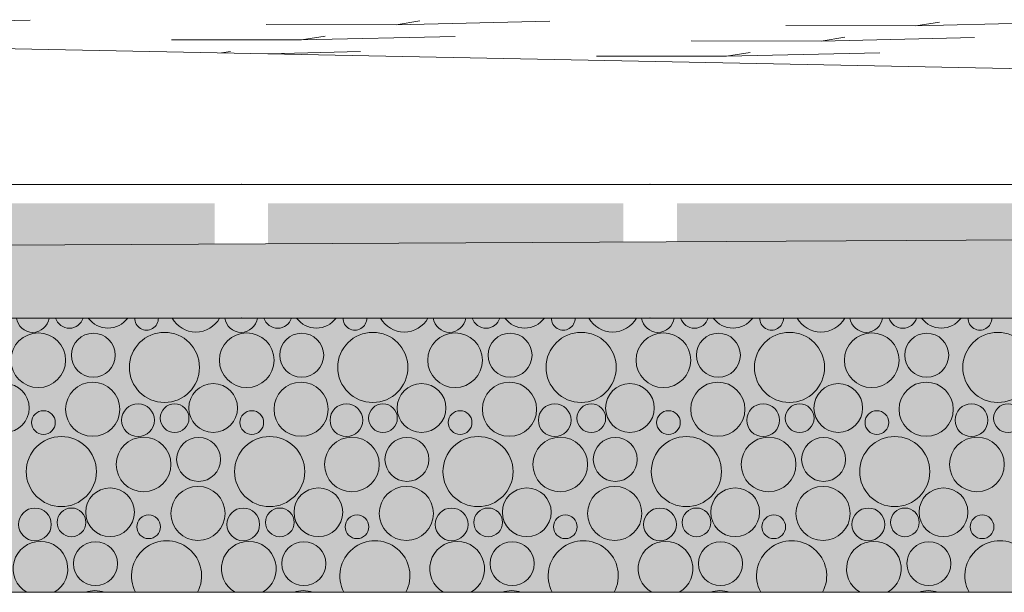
# Model space of a CAD drawing. Header units: millimetres. Extents: x -76432 to -27350, y -300 to 6935.
# Tile 55 of 75: x -32865 to -32349, y -300 to 0. Entities that reach past the tile are written whole.
import ezdxf

# ---------------------------------------------------------------- set-up
doc = ezdxf.new("R2010")
doc.units = ezdxf.units.MM
doc.header["$MEASUREMENT"] = 0
doc.layers.add('Nouveau_Terrain _ Original.Terrain', color=7, linetype='Continuous')
doc.layers.add('Nouveau_VRD _ Voirie 3d.VRD', color=7, linetype='Continuous')

# ---------------------------------------------------------------- blocks, each defined once
blk = doc.blocks.new('Élément de coupe_31')
at = {"layer": 'Nouveau_Terrain _ Original.Terrain', "linetype": 'Continuous', "lineweight": 15, "true_color": 0xf48e54}
h = blk.add_hatch(dxfattribs=at)
h.set_pattern_fill('Terre', color=33, style=0, pattern_type=2)
h.set_pattern_definition([(45, (0, 0), (-137.8858, 137.8858), []), (45, (-45.96, 45.96), (-275.7716, 275.7716), []), (45, (-91.92, 91.92), (-275.7716, 275.7716), []), (135, (-137.886, 137.886), (45.96194, 45.96194), [195, -195])])
h.paths.add_polyline_path([(-45278.93, -182.88), (-48767.24, -201.74), (-53028.52, -224.87), (-58189.71, -253.03), (-64406.44, -287.14), (-66736.01, -300), (-27349.9, -300), (-27349.9, -80.38), (-30347.05, -102.7), (-30687.31, -105.32), (-30979.52, -107.48), (-31257.53, -109.37), (-31550.89, -111.18), (-31862.67, -112.95), (-32189.06, -114.67), (-32526.08, -116.34), (-40248.03, -155.83), (-42463.99, -167.72)])
at = {"layer": 'Nouveau_Terrain _ Original.Terrain', "color": 114, "linetype": 'Continuous', "lineweight": 15, "true_color": 0x00ad56}
for p, q in [((-32939.63, -2.07), (-32859.2, -0.22)), ((-32939.63, -2.07), (-32859.2, -0.22)), ((-32667.51, -2.65), (-32735.54, -2.51)), ((-32667.51, -2.65), (-32735.54, -2.51)), ((-32667.51, -2.65), (-32655.11, -0.66)), ((-32667.51, -2.65), (-32655.11, -0.66)), ((-32667.51, -2.65), (-32587.08, -0.8)), ((-32667.51, -2.65), (-32587.08, -0.8)), ((-32395.39, -3.23), (-32463.42, -3.08)), ((-32395.39, -3.23), (-32463.42, -3.08)), ((-32395.39, -3.23), (-32382.99, -1.24)), ((-32395.39, -3.23), (-32382.99, -1.24)), ((-32395.39, -3.23), (-32314.96, -1.38)), ((-32395.39, -3.23), (-32314.96, -1.38)), ((-32717.09, -10.62), (-32704.7, -8.63)), ((-32717.09, -10.62), (-32704.7, -8.63)), ((-32717.09, -10.62), (-32636.67, -8.77)), ((-32717.09, -10.62), (-32636.67, -8.77)), ((-32444.98, -11.2), (-32432.58, -9.21)), ((-32444.98, -11.2), (-32432.58, -9.21)), ((-32444.98, -11.2), (-32364.55, -9.35)), ((-32444.98, -11.2), (-32364.55, -9.35)), ((-32717.09, -10.62), (-32785.12, -10.48)), ((-32717.09, -10.62), (-32785.12, -10.48)), ((-32444.98, -11.2), (-32513.01, -11.06)), ((-32444.98, -11.2), (-32513.01, -11.06)), ((-32759.04, -17.36), (-32754.28, -16.6)), ((-32759.04, -17.36), (-32754.28, -16.6)), ((-32734.55, -17.85), (-32686.25, -16.74)), ((-32734.55, -17.85), (-32686.25, -16.74)), ((-32494.56, -19.17), (-32562.59, -19.03)), ((-32494.56, -19.17), (-32562.59, -19.03)), ((-32494.56, -19.17), (-32482.17, -17.18)), ((-32494.56, -19.17), (-32482.17, -17.18)), ((-32494.56, -19.17), (-32414.14, -17.32)), ((-32494.56, -19.17), (-32414.14, -17.32))]:
    blk.add_line(p, q, dxfattribs=at)
at = {"layer": 'Nouveau_Terrain _ Original.Terrain', "color": 7, "linetype": 'Continuous', "lineweight": 15, "flags": 128}
for points in [[(-27349.9, -80.38), (-30347.05, -102.7), (-30687.31, -105.32), (-30979.52, -107.48), (-31257.53, -109.37), (-31550.89, -111.18), (-31862.67, -112.95), (-32189.06, -114.67), (-32526.08, -116.34), (-40248.03, -155.83), (-42463.99, -167.72), (-45278.93, -182.88), (-48767.24, -201.74), (-53028.52, -224.87), (-58189.71, -253.03), (-64406.44, -287.14), (-66736.01, -300)], [(-27349.9, -300), (-28357.28, -300), (-28477.28, -300), (-28627.28, -300), (-28747.28, -300), (-29313.09, -300), (-64105.84, -300)]]:
    blk.add_lwpolyline(points, dxfattribs=at)
blk = doc.blocks.new('*X452')
at = {"layer": 'Nouveau_VRD _ Voirie 3d.VRD', "color": 33, "linetype": 'Continuous', "lineweight": 15, "true_color": 0xf48e54}
for centre, radius in [((-32854.89, -178.42), 14.31), ((-32826.08, -175.78), 11.51), ((-32788.84, -182.16), 18.36), ((-32745.77, -178.42), 14.31), ((-32716.96, -175.78), 11.51), ((-32679.73, -182.16), 18.36), ((-32636.66, -178.42), 14.31), ((-32607.85, -175.78), 11.51), ((-32570.62, -182.16), 18.36), ((-32527.55, -178.42), 14.31), ((-32498.74, -175.78), 11.51), ((-32461.51, -182.16), 18.36), ((-32418.44, -178.42), 14.31), ((-32389.63, -175.78), 11.51), ((-32352.39, -182.16), 18.36), ((-32872.42, -203.44), 12.77), ((-32826.38, -204.09), 14.19), ((-32763.31, -203.44), 12.77), ((-32717.27, -204.09), 14.19), ((-32654.2, -203.44), 12.77), ((-32608.16, -204.09), 14.19), ((-32545.09, -203.44), 12.77), ((-32499.04, -204.09), 14.19), ((-32435.97, -203.44), 12.77), ((-32389.93, -204.09), 14.19), ((-32852.21, -211.06), 6.2), ((-32802.67, -209.82), 8.58), ((-32783.52, -208.76), 7.52), ((-32743.1, -211.06), 6.2), ((-32693.56, -209.82), 8.58), ((-32674.41, -208.76), 7.52), ((-32633.99, -211.06), 6.2), ((-32584.45, -209.82), 8.58), ((-32565.3, -208.76), 7.52), ((-32524.88, -211.06), 6.2), ((-32475.33, -209.82), 8.58), ((-32456.19, -208.76), 7.52), ((-32415.76, -211.06), 6.2), ((-32366.22, -209.82), 8.58), ((-32347.07, -208.76), 7.52), ((-32842.84, -236.76), 18.36), ((-32799.77, -233.02), 14.31), ((-32770.96, -230.38), 11.51), ((-32733.73, -236.76), 18.36), ((-32690.66, -233.02), 14.31), ((-32661.85, -230.38), 11.51), ((-32624.62, -236.76), 18.36), ((-32581.55, -233.02), 14.31), ((-32552.74, -230.38), 11.51), ((-32515.51, -236.76), 18.36), ((-32472.44, -233.02), 14.31), ((-32443.63, -230.38), 11.51), ((-32406.39, -236.76), 18.36), ((-32363.32, -233.02), 14.31), ((-32817.31, -258.04), 12.77), ((-32771.27, -258.69), 14.19), ((-32708.2, -258.04), 12.77), ((-32662.16, -258.69), 14.19), ((-32599.09, -258.04), 12.77), ((-32553.04, -258.69), 14.19), ((-32489.97, -258.04), 12.77), ((-32443.93, -258.69), 14.19), ((-32380.86, -258.04), 12.77), ((-32856.67, -264.42), 8.58), ((-32837.52, -263.35), 7.52), ((-32747.56, -264.42), 8.58), ((-32728.41, -263.35), 7.52), ((-32638.45, -264.42), 8.58), ((-32619.3, -263.35), 7.52), ((-32529.33, -264.42), 8.58), ((-32510.19, -263.35), 7.52), ((-32420.22, -264.42), 8.58), ((-32401.07, -263.35), 7.52), ((-32797.1, -265.66), 6.2), ((-32687.99, -265.66), 6.2), ((-32578.88, -265.66), 6.2), ((-32469.76, -265.66), 6.2), ((-32360.65, -265.66), 6.2), ((-32824.96, -284.98), 11.51), ((-32715.85, -284.98), 11.51), ((-32606.74, -284.98), 11.51), ((-32497.63, -284.98), 11.51), ((-32388.51, -284.98), 11.51)]:
    blk.add_circle(centre, radius, dxfattribs=at)
for centre, radius, start, end in [((-32857.78, -155.22), 8.58, 187.2196, 352.7804), ((-32838.64, -154.16), 7.52, 196.5415, 343.4585), ((-32818.42, -148.84), 12.77, 215.763, 324.237), ((-32798.21, -156.46), 6.2, 178.4685, 1.5315), ((-32772.38, -149.49), 14.19, 208.6751, 331.3249), ((-32748.67, -155.22), 8.58, 187.2196, 352.7804), ((-32729.52, -154.16), 7.52, 196.5415, 343.4585), ((-32709.31, -148.84), 12.77, 215.763, 324.237), ((-32689.1, -156.46), 6.2, 178.4685, 1.5315), ((-32663.27, -149.49), 14.19, 208.6751, 331.3249), ((-32639.56, -155.22), 8.58, 187.2196, 352.7804), ((-32620.41, -154.16), 7.52, 196.5415, 343.4585), ((-32600.2, -148.84), 12.77, 215.763, 324.237), ((-32579.99, -156.46), 6.2, 178.4685, 1.5315), ((-32554.16, -149.49), 14.19, 208.6751, 331.3249), ((-32530.45, -155.22), 8.58, 187.2196, 352.7804), ((-32511.3, -154.16), 7.52, 196.5415, 343.4585), ((-32491.09, -148.84), 12.77, 215.763, 324.237), ((-32470.88, -156.46), 6.2, 178.4685, 1.5315), ((-32445.04, -149.49), 14.19, 208.6751, 331.3249), ((-32421.33, -155.22), 8.58, 187.2196, 352.7804), ((-32402.19, -154.16), 7.52, 196.5415, 343.4585), ((-32381.97, -148.84), 12.77, 215.763, 324.237), ((-32361.76, -156.46), 6.2, 178.4685, 1.5315), ((-32787.73, -291.36), 18.36, 331.9273, 208.0727), ((-32678.62, -291.36), 18.36, 331.9273, 208.0727), ((-32569.51, -291.36), 18.36, 331.9273, 208.0727), ((-32460.39, -291.36), 18.36, 331.9273, 208.0727), ((-32351.28, -291.36), 18.36, 331.9273, 208.0727), ((-32853.77, -287.62), 14.31, 300.1222, 239.8778), ((-32744.66, -287.62), 14.31, 300.1222, 239.8778), ((-32635.55, -287.62), 14.31, 300.1222, 239.8778), ((-32526.44, -287.62), 14.31, 300.1222, 239.8778), ((-32417.32, -287.62), 14.31, 300.1222, 239.8778), ((-32825.27, -313.28), 14.19, 69.3886, 110.6114), ((-32762.2, -312.63), 12.77, 81.7675, 98.2325), ((-32716.16, -313.28), 14.19, 69.3886, 110.6114), ((-32653.09, -312.63), 12.77, 81.7675, 98.2325), ((-32607.04, -313.28), 14.19, 69.3886, 110.6114), ((-32543.97, -312.63), 12.77, 81.7675, 98.2325), ((-32497.93, -313.28), 14.19, 69.3886, 110.6114), ((-32434.86, -312.63), 12.77, 81.7675, 98.2325), ((-32388.82, -313.28), 14.19, 69.3886, 110.6114)]:
    blk.add_arc(centre, radius, start, end, dxfattribs=at)
blk = doc.blocks.new('*X453')
at = {"layer": 'Nouveau_VRD _ Voirie 3d.VRD', "linetype": 'Continuous', "lineweight": 15, "true_color": 0xb5b5b5}
for points in [[(-32948.59, -96.29), (-32948.59, -146.3), (-32762.55, -146.3), (-32762.55, -96.29)], [(-32734.54, -96.29), (-32734.54, -146.3), (-32548.51, -146.3), (-32548.51, -96.29)], [(-32520.5, -96.29), (-32520.5, -146.3), (-32334.46, -146.3), (-32334.46, -96.29)]]:
    blk.add_hatch(color=253, dxfattribs=at).paths.add_polyline_path(points)
at = {"layer": 'Nouveau_VRD _ Voirie 3d.VRD', "color": 253, "linetype": 'Continuous', "lineweight": 15, "true_color": 0xb5b5b5}
for p in [(-32748.55, -86.28), (-32534.5, -86.28), (-32748.55, -156.3), (-32534.5, -156.3)]:
    blk.add_point(p, dxfattribs=at)
blk = doc.blocks.new('Élément de coupe_449')
at = {"layer": 'Nouveau_VRD _ Voirie 3d.VRD', "color": 251, "linetype": 'Continuous', "lineweight": 15, "true_color": 0x6a6a6a}
blk.add_line((-29313.09, -86.28), (-33627.28, 0), dxfattribs=at)
at = {"layer": 'Nouveau_VRD _ Voirie 3d.VRD', "color": 7, "linetype": 'Continuous', "lineweight": 15}
for p, q in [((-29313.09, -86.28), (-64106.1, -86.28)), ((-29313.09, -156.3), (-64106.21, -156.3))]:
    blk.add_line(p, q, dxfattribs=at)
at = {"layer": 'Nouveau_VRD _ Voirie 3d.VRD', "lineweight": 0}
for name in ['*X453', '*X452']:
    blk.add_blockref(name, (0, 0), dxfattribs=at)

msp = doc.modelspace()

# ---------------------------------------------------------------- block references
at = {"layer": 'Nouveau_Terrain _ Original.Terrain', "lineweight": 0}
msp.add_blockref('Élément de coupe_31', (0, 0), dxfattribs=at)
at = {"layer": 'Nouveau_VRD _ Voirie 3d.VRD', "lineweight": 0}
msp.add_blockref('Élément de coupe_449', (0, 0), dxfattribs=at)

doc.saveas('drawing.dxf')
